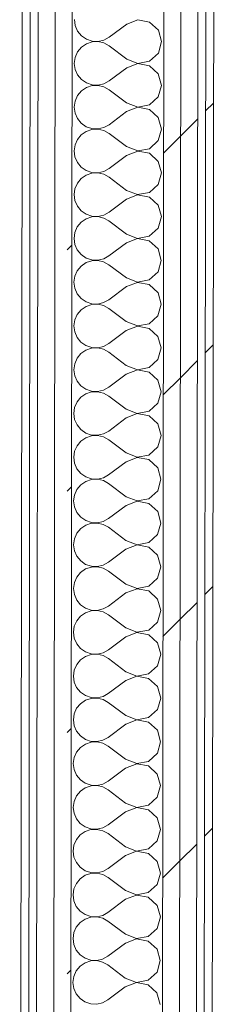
# Model space of a CAD drawing. Header units: millimetres. Extents: x -30280 to 22128, y -17757 to 4746.
# Tile 74 of 171: x -13089 to -12939, y -14731 to -13981. Entities that reach past the tile are written whole.
import ezdxf

# ---------------------------------------------------------------- set-up
doc = ezdxf.new("R2010")
doc.units = ezdxf.units.MM
doc.header["$MEASUREMENT"] = 0
doc.linetypes.add('Wipeout_Contour', pattern=[1000, 0, -1000])
doc.layers.add('Nuevo_08_E_Envans secs', color=7, linetype='Continuous')
doc.layers.add('Nuevo_08_E_Envans secs_Pluma_Nº__1', color=7, linetype='Continuous', lineweight=5)
for name, color, linetype, lineweight, true_color in [('Nuevo_08_E_Envans secs_Pluma_Nº__102', 7, 'Continuous', 5, 0xcccccc), ('Nuevo_08_E_Envans secs_Pluma_Nº__171', 171, 'Continuous', 13, 0xaaaaff), ('Nuevo_08_E_Envans secs_Pluma_Nº__177', 7, 'Continuous', 15, 0xf7e046)]:
    doc.layers.add(name, color=color, linetype=linetype, lineweight=lineweight, true_color=true_color)
pattern_1 = [(45, (0, 0), (-183.8478, 183.8478), [195, -65]), (45, (7e-14, 183.85), (-183.8478, 183.8478), [195, -65])]

# ---------------------------------------------------------------- blocks, each defined once
blk = doc.blocks.new('*X228')
at = {"layer": 'Nuevo_08_E_Envans secs_Pluma_Nº__102', "color": 254, "linetype": 'Continuous', "lineweight": 5, "true_color": 0xcccccc}
for p, q in [((-13047.49, -13980.73), (-13046.86, -13985.29)), ((-13046.86, -13985.29), (-13045.01, -13989.5)), ((-13007.49, -13984.12), (-13020.84, -13994.1)), ((-12998.98, -13980.87), (-13007.49, -13984.12)), ((-12990.04, -13982.57), (-12998.98, -13980.87)), ((-12983.32, -13988.73), (-12990.04, -13982.57)), ((-13045.01, -13989.5), (-13042.08, -13993.04)), ((-13042.08, -13993.04), (-13038.29, -13995.65)), ((-13024.87, -13996.32), (-13020.84, -13994.1)), ((-12980.84, -13997.5), (-12983.32, -13988.73)), ((-13038.3, -13999.17), (-13042.09, -14001.77)), ((-13033.94, -13997.71), (-13038.3, -13999.17)), ((-13038.29, -13995.65), (-13033.94, -13997.13)), ((-13033.94, -13997.13), (-13029.35, -13997.36)), ((-13029.35, -13997.49), (-13033.94, -13997.71)), ((-13029.35, -13997.36), (-13024.87, -13996.32)), ((-13024.87, -13998.54), (-13029.35, -13997.49)), ((-13020.85, -14000.77), (-13024.87, -13998.54)), ((-13007.53, -14010.79), (-13020.85, -14000.77)), ((-12983.35, -14006.25), (-12980.84, -13997.5)), ((-13045.03, -14005.3), (-13046.89, -14009.51)), ((-13042.09, -14001.77), (-13045.03, -14005.3)), ((-12990.08, -14012.39), (-12983.35, -14006.25)), ((-13046.89, -14009.51), (-13047.54, -14014.06)), ((-13047.54, -14014.06), (-13046.91, -14018.62)), ((-12999.03, -14014.2), (-13007.54, -14017.46)), ((-13007.53, -14010.79), (-12999.03, -14014.07)), ((-12999.03, -14014.07), (-12990.08, -14012.39)), ((-12990.08, -14015.91), (-12999.03, -14014.2)), ((-12983.37, -14022.06), (-12990.08, -14015.91)), ((-13046.91, -14018.62), (-13045.06, -14022.83)), ((-13045.06, -14022.83), (-13042.13, -14026.37)), ((-13007.54, -14017.46), (-13020.89, -14027.44)), ((-12980.89, -14030.83), (-12983.37, -14022.06)), ((-13042.13, -14026.37), (-13038.34, -14028.98)), ((-13033.99, -14031.04), (-13038.35, -14032.5)), ((-13038.34, -14028.98), (-13033.99, -14030.46)), ((-13033.99, -14030.46), (-13029.4, -14030.69)), ((-13029.4, -14030.82), (-13033.99, -14031.04)), ((-13029.4, -14030.69), (-13024.92, -14029.66)), ((-13024.92, -14031.87), (-13029.4, -14030.82)), ((-13024.92, -14029.66), (-13020.89, -14027.44)), ((-12983.4, -14039.59), (-12980.89, -14030.83)), ((-13045.08, -14038.64), (-13046.94, -14042.84)), ((-13042.14, -14035.1), (-13045.08, -14038.64)), ((-13038.35, -14032.5), (-13042.14, -14035.1)), ((-13020.9, -14034.1), (-13024.92, -14031.87)), ((-13007.58, -14044.12), (-13020.9, -14034.1)), ((-13046.94, -14042.84), (-13047.58, -14047.4)), ((-13007.58, -14044.12), (-12999.08, -14047.4)), ((-12999.08, -14047.4), (-12990.13, -14045.72)), ((-12990.13, -14045.72), (-12983.4, -14039.59)), ((-13047.58, -14047.4), (-13046.96, -14051.95)), ((-13046.96, -14051.95), (-13045.11, -14056.16)), ((-13007.59, -14050.79), (-13020.94, -14060.77)), ((-12999.08, -14047.54), (-13007.59, -14050.79)), ((-12990.13, -14049.24), (-12999.08, -14047.54)), ((-12983.42, -14055.4), (-12990.13, -14049.24)), ((-13045.11, -14056.16), (-13042.18, -14059.71)), ((-13042.18, -14059.71), (-13038.39, -14062.32)), ((-13024.97, -14062.99), (-13020.94, -14060.77)), ((-12980.94, -14064.16), (-12983.42, -14055.4)), ((-13042.19, -14068.43), (-13045.13, -14071.97)), ((-13038.4, -14065.84), (-13042.19, -14068.43)), ((-13034.04, -14064.37), (-13038.4, -14065.84)), ((-13038.39, -14062.32), (-13034.04, -14063.79)), ((-13034.04, -14063.79), (-13029.45, -14064.02)), ((-13029.45, -14064.16), (-13034.04, -14064.37)), ((-13029.45, -14064.02), (-13024.97, -14062.99)), ((-13024.97, -14065.2), (-13029.45, -14064.16)), ((-13020.95, -14067.44), (-13024.97, -14065.2)), ((-13007.63, -14077.46), (-13020.95, -14067.44)), ((-12983.44, -14072.92), (-12980.94, -14064.16)), ((-13046.99, -14076.18), (-13047.63, -14080.73)), ((-13045.13, -14071.97), (-13046.99, -14076.18)), ((-12990.18, -14079.06), (-12983.44, -14072.92)), ((-13047.63, -14080.73), (-13047.01, -14085.29)), ((-13007.64, -14084.12), (-13020.99, -14094.1)), ((-12999.13, -14080.87), (-13007.64, -14084.12)), ((-13007.63, -14077.46), (-12999.13, -14080.73)), ((-12999.13, -14080.73), (-12990.18, -14079.06)), ((-12990.18, -14082.57), (-12999.13, -14080.87)), ((-12983.47, -14088.73), (-12990.18, -14082.57)), ((-13047.01, -14085.29), (-13045.16, -14089.5)), ((-13045.16, -14089.5), (-13042.23, -14093.04)), ((-12980.99, -14097.49), (-12983.47, -14088.73)), ((-13042.23, -14093.04), (-13038.44, -14095.65)), ((-13034.09, -14097.71), (-13038.45, -14099.17)), ((-13038.44, -14095.65), (-13034.09, -14097.13)), ((-13034.09, -14097.13), (-13029.49, -14097.36)), ((-13029.5, -14097.49), (-13034.09, -14097.71)), ((-13025.02, -14098.54), (-13029.5, -14097.49)), ((-13029.49, -14097.36), (-13025.01, -14096.32)), ((-13021, -14100.77), (-13025.02, -14098.54)), ((-13025.01, -14096.32), (-13020.99, -14094.1)), ((-12983.49, -14106.25), (-12980.99, -14097.49)), ((-13045.18, -14105.3), (-13047.04, -14109.51)), ((-13042.24, -14101.77), (-13045.18, -14105.3)), ((-13038.45, -14099.17), (-13042.24, -14101.77)), ((-13007.68, -14110.79), (-13021, -14100.77)), ((-12990.23, -14112.39), (-12983.49, -14106.25)), ((-13047.04, -14109.51), (-13047.68, -14114.06)), ((-13047.68, -14114.06), (-13047.06, -14118.62)), ((-13007.68, -14110.79), (-12999.18, -14114.07)), ((-12999.18, -14114.07), (-12990.23, -14112.39)), ((-13047.06, -14118.62), (-13045.21, -14122.83)), ((-13007.69, -14117.46), (-13021.04, -14127.44)), ((-12999.18, -14114.2), (-13007.69, -14117.46)), ((-12990.23, -14115.91), (-12999.18, -14114.2)), ((-12983.52, -14122.06), (-12990.23, -14115.91)), ((-13045.21, -14122.83), (-13042.28, -14126.37)), ((-13042.28, -14126.37), (-13038.49, -14128.98)), ((-13038.49, -14128.98), (-13034.14, -14130.46)), ((-13025.06, -14129.66), (-13021.04, -14127.44)), ((-12981.04, -14130.83), (-12983.52, -14122.06)), ((-13042.29, -14135.1), (-13045.23, -14138.64)), ((-13038.5, -14132.5), (-13042.29, -14135.1)), ((-13034.14, -14131.04), (-13038.5, -14132.5)), ((-13034.14, -14130.46), (-13029.54, -14130.69)), ((-13029.54, -14130.82), (-13034.14, -14131.04)), ((-13029.54, -14130.69), (-13025.06, -14129.66)), ((-13025.07, -14131.87), (-13029.54, -14130.82)), ((-13021.05, -14134.1), (-13025.07, -14131.87)), ((-13007.73, -14144.12), (-13021.05, -14134.1)), ((-12983.54, -14139.59), (-12981.04, -14130.83)), ((-13047.09, -14142.84), (-13047.73, -14147.4)), ((-13045.23, -14138.64), (-13047.09, -14142.84)), ((-13007.73, -14144.12), (-12999.23, -14147.4)), ((-12990.28, -14145.72), (-12983.54, -14139.59)), ((-13047.73, -14147.4), (-13047.1, -14151.95)), ((-13007.74, -14150.79), (-13021.09, -14160.77)), ((-12999.23, -14147.54), (-13007.74, -14150.79)), ((-12999.23, -14147.4), (-12990.28, -14145.72)), ((-12990.28, -14149.24), (-12999.23, -14147.54)), ((-12983.57, -14155.4), (-12990.28, -14149.24)), ((-13047.1, -14151.95), (-13045.26, -14156.16)), ((-13045.26, -14156.16), (-13042.33, -14159.71)), ((-12981.09, -14164.16), (-12983.57, -14155.4)), ((-13038.55, -14165.84), (-13042.34, -14168.43)), ((-13042.33, -14159.71), (-13038.54, -14162.32)), ((-13034.19, -14164.37), (-13038.55, -14165.84)), ((-13038.54, -14162.32), (-13034.19, -14163.79)), ((-13034.19, -14163.79), (-13029.59, -14164.02)), ((-13029.59, -14164.16), (-13034.19, -14164.37)), ((-13029.59, -14164.02), (-13025.11, -14162.99)), ((-13025.12, -14165.2), (-13029.59, -14164.16)), ((-13021.1, -14167.44), (-13025.12, -14165.2)), ((-13025.11, -14162.99), (-13021.09, -14160.77)), ((-12983.59, -14172.92), (-12981.09, -14164.16)), ((-13045.28, -14171.97), (-13047.14, -14176.18)), ((-13042.34, -14168.43), (-13045.28, -14171.97)), ((-13007.78, -14177.46), (-13021.1, -14167.44)), ((-12990.33, -14179.06), (-12983.59, -14172.92)), ((-13047.14, -14176.18), (-13047.78, -14180.73)), ((-13047.78, -14180.73), (-13047.15, -14185.29)), ((-12999.28, -14180.87), (-13007.79, -14184.12)), ((-13007.78, -14177.46), (-12999.28, -14180.73)), ((-12999.28, -14180.73), (-12990.33, -14179.06)), ((-12990.33, -14182.57), (-12999.28, -14180.87)), ((-13047.15, -14185.29), (-13045.31, -14189.5)), ((-13007.79, -14184.12), (-13021.13, -14194.1)), ((-12983.62, -14188.73), (-12990.33, -14182.57)), ((-12981.14, -14197.49), (-12983.62, -14188.73)), ((-13045.31, -14189.5), (-13042.38, -14193.04)), ((-13042.38, -14193.04), (-13038.59, -14195.65)), ((-13038.59, -14195.65), (-13034.24, -14197.13)), ((-13029.64, -14197.36), (-13025.16, -14196.32)), ((-13025.16, -14196.32), (-13021.13, -14194.1)), ((-13042.39, -14201.77), (-13045.33, -14205.3)), ((-13038.6, -14199.17), (-13042.39, -14201.77)), ((-13034.24, -14197.71), (-13038.6, -14199.17)), ((-13034.24, -14197.13), (-13029.64, -14197.36)), ((-13029.64, -14197.49), (-13034.24, -14197.71)), ((-13025.17, -14198.54), (-13029.64, -14197.49)), ((-13021.14, -14200.77), (-13025.17, -14198.54)), ((-13007.83, -14210.79), (-13021.14, -14200.77)), ((-12983.64, -14206.25), (-12981.14, -14197.49)), ((-13047.19, -14209.51), (-13047.83, -14214.06)), ((-13045.33, -14205.3), (-13047.19, -14209.51)), ((-13007.83, -14210.79), (-12999.33, -14214.07)), ((-12990.37, -14212.39), (-12983.64, -14206.25)), ((-13047.83, -14214.06), (-13047.2, -14218.62)), ((-13047.2, -14218.62), (-13045.35, -14222.83)), ((-13007.84, -14217.46), (-13021.18, -14227.44)), ((-12999.33, -14214.2), (-13007.84, -14217.46)), ((-12999.33, -14214.07), (-12990.37, -14212.39)), ((-12990.38, -14215.91), (-12999.33, -14214.2)), ((-12983.67, -14222.06), (-12990.38, -14215.91)), ((-13045.35, -14222.83), (-13042.43, -14226.37)), ((-13042.43, -14226.37), (-13038.64, -14228.98)), ((-12981.19, -14230.83), (-12983.67, -14222.06)), ((-13038.65, -14232.5), (-13042.44, -14235.1)), ((-13034.29, -14231.04), (-13038.65, -14232.5)), ((-13038.64, -14228.98), (-13034.28, -14230.46)), ((-13029.69, -14230.82), (-13034.29, -14231.04)), ((-13034.28, -14230.46), (-13029.69, -14230.69)), ((-13029.69, -14230.69), (-13025.21, -14229.65)), ((-13025.21, -14231.87), (-13029.69, -14230.82)), ((-13025.21, -14229.65), (-13021.18, -14227.44)), ((-13021.19, -14234.1), (-13025.21, -14231.87)), ((-13007.88, -14244.12), (-13021.19, -14234.1)), ((-12983.69, -14239.59), (-12981.19, -14230.83)), ((-13045.38, -14238.64), (-13047.24, -14242.84)), ((-13042.44, -14235.1), (-13045.38, -14238.64)), ((-12990.42, -14245.72), (-12983.69, -14239.59)), ((-13047.24, -14242.84), (-13047.88, -14247.4)), ((-13047.88, -14247.4), (-13047.25, -14251.95)), ((-12999.38, -14247.54), (-13007.89, -14250.79)), ((-13007.88, -14244.12), (-12999.38, -14247.4)), ((-12999.38, -14247.4), (-12990.42, -14245.72)), ((-12990.43, -14249.24), (-12999.38, -14247.54)), ((-13047.25, -14251.95), (-13045.4, -14256.16)), ((-13045.4, -14256.16), (-13042.48, -14259.71)), ((-13007.89, -14250.79), (-13021.23, -14260.77)), ((-12983.71, -14255.4), (-12990.43, -14249.24)), ((-12981.24, -14264.16), (-12983.71, -14255.4)), ((-13042.48, -14259.71), (-13038.69, -14262.32)), ((-13038.69, -14262.32), (-13034.33, -14263.79)), ((-13034.33, -14263.79), (-13029.74, -14264.02)), ((-13029.74, -14264.02), (-13025.26, -14262.99)), ((-13025.26, -14262.99), (-13021.23, -14260.77)), ((-13042.49, -14268.43), (-13045.43, -14271.97)), ((-13038.69, -14265.84), (-13042.49, -14268.43)), ((-13034.33, -14264.37), (-13038.69, -14265.84)), ((-13029.74, -14264.16), (-13034.33, -14264.37)), ((-13025.26, -14265.2), (-13029.74, -14264.16)), ((-13021.24, -14267.44), (-13025.26, -14265.2)), ((-13007.92, -14277.46), (-13021.24, -14267.44)), ((-12983.74, -14272.92), (-12981.24, -14264.16)), ((-13047.29, -14276.18), (-13047.93, -14280.73)), ((-13045.43, -14271.97), (-13047.29, -14276.18)), ((-13007.92, -14277.46), (-12999.43, -14280.73)), ((-12999.43, -14280.73), (-12990.47, -14279.05)), ((-12990.47, -14279.05), (-12983.74, -14272.92)), ((-13047.93, -14280.73), (-13047.3, -14285.28)), ((-13047.3, -14285.28), (-13045.45, -14289.5)), ((-13007.93, -14284.12), (-13021.28, -14294.1)), ((-12999.43, -14280.87), (-13007.93, -14284.12)), ((-12990.48, -14282.57), (-12999.43, -14280.87)), ((-12983.76, -14288.73), (-12990.48, -14282.57)), ((-13045.45, -14289.5), (-13042.52, -14293.04)), ((-13042.52, -14293.04), (-13038.74, -14295.65)), ((-13025.31, -14296.32), (-13021.28, -14294.1)), ((-12981.29, -14297.49), (-12983.76, -14288.73)), ((-13038.74, -14299.17), (-13042.54, -14301.77)), ((-13038.74, -14295.65), (-13034.38, -14297.13)), ((-13034.38, -14297.71), (-13038.74, -14299.17)), ((-13034.38, -14297.13), (-13029.79, -14297.36)), ((-13029.79, -14297.49), (-13034.38, -14297.71)), ((-13029.79, -14297.36), (-13025.31, -14296.32)), ((-13025.31, -14298.54), (-13029.79, -14297.49)), ((-13021.29, -14300.77), (-13025.31, -14298.54)), ((-13007.97, -14310.79), (-13021.29, -14300.77)), ((-12983.79, -14306.25), (-12981.29, -14297.49)), ((-13045.48, -14305.3), (-13047.34, -14309.51)), ((-13042.54, -14301.77), (-13045.48, -14305.3)), ((-12990.52, -14312.39), (-12983.79, -14306.25)), ((-13047.34, -14309.51), (-13047.98, -14314.06)), ((-13047.98, -14314.06), (-13047.35, -14318.62)), ((-12999.48, -14314.2), (-13007.98, -14317.46)), ((-13007.97, -14310.79), (-12999.48, -14314.07)), ((-12999.48, -14314.07), (-12990.52, -14312.39)), ((-12990.53, -14315.91), (-12999.48, -14314.2)), ((-12983.81, -14322.06), (-12990.53, -14315.91)), ((-13047.35, -14318.62), (-13045.5, -14322.83)), ((-13045.5, -14322.83), (-13042.57, -14326.37)), ((-13007.98, -14317.46), (-13021.33, -14327.44)), ((-12981.34, -14330.83), (-12983.81, -14322.06)), ((-13042.57, -14326.37), (-13038.79, -14328.98)), ((-13038.79, -14328.98), (-13034.43, -14330.46)), ((-13034.43, -14331.04), (-13038.79, -14332.5)), ((-13034.43, -14330.46), (-13029.84, -14330.69)), ((-13029.84, -14330.82), (-13034.43, -14331.04)), ((-13029.84, -14330.69), (-13025.36, -14329.65)), ((-13025.36, -14331.87), (-13029.84, -14330.82)), ((-13025.36, -14329.65), (-13021.33, -14327.44)), ((-12983.84, -14339.59), (-12981.34, -14330.83)), ((-13045.53, -14338.64), (-13047.39, -14342.84)), ((-13042.59, -14335.1), (-13045.53, -14338.64)), ((-13038.79, -14332.5), (-13042.59, -14335.1)), ((-13021.34, -14334.1), (-13025.36, -14331.87)), ((-13008.02, -14344.12), (-13021.34, -14334.1)), ((-13047.39, -14342.84), (-13048.03, -14347.4)), ((-13008.02, -14344.12), (-12999.52, -14347.4)), ((-12999.52, -14347.4), (-12990.57, -14345.72)), ((-12990.57, -14345.72), (-12983.84, -14339.59)), ((-13048.03, -14347.4), (-13047.4, -14351.95)), ((-13047.4, -14351.95), (-13045.55, -14356.16)), ((-13008.03, -14350.79), (-13021.38, -14360.77)), ((-12999.52, -14347.54), (-13008.03, -14350.79)), ((-12990.58, -14349.24), (-12999.52, -14347.54)), ((-12983.86, -14355.4), (-12990.58, -14349.24)), ((-13045.55, -14356.16), (-13042.62, -14359.71)), ((-13042.62, -14359.71), (-13038.84, -14362.32)), ((-13025.41, -14362.99), (-13021.38, -14360.77)), ((-12981.39, -14364.16), (-12983.86, -14355.4)), ((-13042.64, -14368.43), (-13045.58, -14371.97)), ((-13038.84, -14365.84), (-13042.64, -14368.43)), ((-13038.84, -14362.32), (-13034.48, -14363.79)), ((-13034.48, -14364.37), (-13038.84, -14365.84)), ((-13034.48, -14363.79), (-13029.89, -14364.02)), ((-13029.89, -14364.16), (-13034.48, -14364.37)), ((-13029.89, -14364.02), (-13025.41, -14362.99)), ((-13025.41, -14365.2), (-13029.89, -14364.16)), ((-13021.39, -14367.44), (-13025.41, -14365.2)), ((-13008.07, -14377.46), (-13021.39, -14367.44)), ((-12983.89, -14372.92), (-12981.39, -14364.16)), ((-13047.44, -14376.18), (-13048.08, -14380.73)), ((-13045.58, -14371.97), (-13047.44, -14376.18)), ((-12990.62, -14379.05), (-12983.89, -14372.92)), ((-13048.08, -14380.73), (-13047.45, -14385.28)), ((-13008.08, -14384.12), (-13021.43, -14394.1)), ((-12999.57, -14380.87), (-13008.08, -14384.12)), ((-13008.07, -14377.46), (-12999.57, -14380.73)), ((-12999.57, -14380.73), (-12990.62, -14379.05)), ((-12990.63, -14382.57), (-12999.57, -14380.87)), ((-12983.91, -14388.73), (-12990.63, -14382.57)), ((-13047.45, -14385.28), (-13045.6, -14389.5)), ((-13045.6, -14389.5), (-13042.67, -14393.04)), ((-12981.44, -14397.49), (-12983.91, -14388.73)), ((-13042.67, -14393.04), (-13038.89, -14395.65)), ((-13038.89, -14395.65), (-13034.53, -14397.13)), ((-13034.53, -14397.71), (-13038.89, -14399.17)), ((-13034.53, -14397.13), (-13029.94, -14397.36)), ((-13029.94, -14397.49), (-13034.53, -14397.71)), ((-13029.94, -14397.36), (-13025.46, -14396.32)), ((-13025.46, -14398.54), (-13029.94, -14397.49)), ((-13025.46, -14396.32), (-13021.43, -14394.1)), ((-13021.44, -14400.77), (-13025.46, -14398.54)), ((-12983.94, -14406.25), (-12981.44, -14397.49)), ((-13045.62, -14405.3), (-13047.49, -14409.51)), ((-13042.69, -14401.77), (-13045.62, -14405.3)), ((-13038.89, -14399.17), (-13042.69, -14401.77)), ((-13008.12, -14410.79), (-13021.44, -14400.77)), ((-12990.67, -14412.39), (-12983.94, -14406.25)), ((-13047.49, -14409.51), (-13048.13, -14414.06)), ((-13048.13, -14414.06), (-13047.5, -14418.62)), ((-13008.12, -14410.79), (-12999.62, -14414.07)), ((-12999.62, -14414.07), (-12990.67, -14412.39)), ((-13047.5, -14418.62), (-13045.65, -14422.83)), ((-13008.13, -14417.46), (-13021.48, -14427.44)), ((-12999.62, -14414.2), (-13008.13, -14417.46)), ((-12990.68, -14415.91), (-12999.62, -14414.2)), ((-12983.96, -14422.06), (-12990.68, -14415.91)), ((-13045.65, -14422.83), (-13042.72, -14426.37)), ((-13042.72, -14426.37), (-13038.94, -14428.98)), ((-13038.94, -14428.98), (-13034.58, -14430.46)), ((-13025.51, -14429.65), (-13021.48, -14427.44)), ((-12981.48, -14430.83), (-12983.96, -14422.06)), ((-13042.73, -14435.1), (-13045.67, -14438.64)), ((-13038.94, -14432.5), (-13042.73, -14435.1)), ((-13034.58, -14431.04), (-13038.94, -14432.5)), ((-13034.58, -14430.46), (-13029.99, -14430.69)), ((-13029.99, -14430.82), (-13034.58, -14431.04)), ((-13029.99, -14430.69), (-13025.51, -14429.65)), ((-13025.51, -14431.87), (-13029.99, -14430.82)), ((-13021.49, -14434.1), (-13025.51, -14431.87)), ((-13008.17, -14444.12), (-13021.49, -14434.1)), ((-12983.99, -14439.59), (-12981.48, -14430.83)), ((-13047.53, -14442.84), (-13048.18, -14447.4)), ((-13045.67, -14438.64), (-13047.53, -14442.84)), ((-12990.72, -14445.72), (-12983.99, -14439.59)), ((-13048.18, -14447.4), (-13047.55, -14451.95)), ((-13008.18, -14450.79), (-13021.53, -14460.77)), ((-12999.67, -14447.54), (-13008.18, -14450.79)), ((-13008.17, -14444.12), (-12999.67, -14447.4)), ((-12999.67, -14447.4), (-12990.72, -14445.72)), ((-12990.72, -14449.24), (-12999.67, -14447.54)), ((-12984.01, -14455.4), (-12990.72, -14449.24)), ((-13047.55, -14451.95), (-13045.7, -14456.16)), ((-13045.7, -14456.16), (-13042.77, -14459.71)), ((-12981.53, -14464.16), (-12984.01, -14455.4)), ((-13038.99, -14465.84), (-13042.78, -14468.43)), ((-13042.77, -14459.71), (-13038.98, -14462.32)), ((-13034.63, -14464.37), (-13038.99, -14465.84)), ((-13038.98, -14462.32), (-13034.63, -14463.79)), ((-13034.63, -14463.79), (-13030.04, -14464.02)), ((-13030.04, -14464.16), (-13034.63, -14464.37)), ((-13030.04, -14464.02), (-13025.56, -14462.99)), ((-13025.56, -14465.2), (-13030.04, -14464.16)), ((-13025.56, -14462.99), (-13021.53, -14460.77)), ((-13021.54, -14467.44), (-13025.56, -14465.2)), ((-12984.04, -14472.92), (-12981.53, -14464.16)), ((-13045.72, -14471.97), (-13047.58, -14476.18)), ((-13042.78, -14468.43), (-13045.72, -14471.97)), ((-13008.22, -14477.46), (-13021.54, -14467.44)), ((-12990.77, -14479.05), (-12984.04, -14472.92)), ((-13047.58, -14476.18), (-13048.23, -14480.73)), ((-13048.23, -14480.73), (-13047.6, -14485.28)), ((-12999.72, -14480.87), (-13008.23, -14484.12)), ((-13008.22, -14477.46), (-12999.72, -14480.73)), ((-12999.72, -14480.73), (-12990.77, -14479.05)), ((-12990.77, -14482.57), (-12999.72, -14480.87)), ((-13047.6, -14485.28), (-13045.75, -14489.5)), ((-13008.23, -14484.12), (-13021.58, -14494.1)), ((-12984.06, -14488.73), (-12990.77, -14482.57)), ((-12981.58, -14497.49), (-12984.06, -14488.73)), ((-13045.75, -14489.5), (-13042.82, -14493.04)), ((-13042.82, -14493.04), (-13039.03, -14495.65)), ((-13039.03, -14495.65), (-13034.68, -14497.13)), ((-13030.09, -14497.36), (-13025.61, -14496.32)), ((-13025.61, -14496.32), (-13021.58, -14494.1)), ((-13042.83, -14501.77), (-13045.77, -14505.3)), ((-13039.04, -14499.17), (-13042.83, -14501.77)), ((-13034.68, -14497.71), (-13039.04, -14499.17)), ((-13034.68, -14497.13), (-13030.09, -14497.36)), ((-13030.09, -14497.49), (-13034.68, -14497.71)), ((-13025.61, -14498.54), (-13030.09, -14497.49)), ((-13021.59, -14500.77), (-13025.61, -14498.54)), ((-13008.27, -14510.79), (-13021.59, -14500.77)), ((-12984.09, -14506.25), (-12981.58, -14497.49)), ((-13047.63, -14509.51), (-13048.27, -14514.06)), ((-13045.77, -14505.3), (-13047.63, -14509.51)), ((-13008.27, -14510.79), (-12999.77, -14514.07)), ((-12990.82, -14512.39), (-12984.09, -14506.25)), ((-13048.27, -14514.06), (-13047.65, -14518.62)), ((-13047.65, -14518.62), (-13045.8, -14522.83)), ((-13008.28, -14517.46), (-13021.63, -14527.44)), ((-12999.77, -14514.2), (-13008.28, -14517.46)), ((-12999.77, -14514.07), (-12990.82, -14512.39)), ((-12990.82, -14515.91), (-12999.77, -14514.2)), ((-12984.11, -14522.06), (-12990.82, -14515.91)), ((-13045.8, -14522.83), (-13042.87, -14526.37)), ((-13042.87, -14526.37), (-13039.08, -14528.98)), ((-12981.63, -14530.83), (-12984.11, -14522.06)), ((-13039.09, -14532.5), (-13042.88, -14535.1)), ((-13034.73, -14531.04), (-13039.09, -14532.5)), ((-13039.08, -14528.98), (-13034.73, -14530.46)), ((-13034.73, -14530.46), (-13030.14, -14530.69)), ((-13030.14, -14530.82), (-13034.73, -14531.04)), ((-13030.14, -14530.69), (-13025.65, -14529.65)), ((-13025.66, -14531.87), (-13030.14, -14530.82)), ((-13021.64, -14534.1), (-13025.66, -14531.87)), ((-13025.65, -14529.65), (-13021.63, -14527.44)), ((-13008.32, -14544.12), (-13021.64, -14534.1)), ((-12984.13, -14539.59), (-12981.63, -14530.83)), ((-13045.82, -14538.64), (-13047.68, -14542.84)), ((-13042.88, -14535.1), (-13045.82, -14538.64)), ((-12990.87, -14545.72), (-12984.13, -14539.59)), ((-13047.68, -14542.84), (-13048.32, -14547.4)), ((-13048.32, -14547.4), (-13047.7, -14551.95)), ((-12999.82, -14547.53), (-13008.33, -14550.79)), ((-13008.32, -14544.12), (-12999.82, -14547.4)), ((-12999.82, -14547.4), (-12990.87, -14545.72)), ((-12990.87, -14549.24), (-12999.82, -14547.53)), ((-13047.7, -14551.95), (-13045.85, -14556.16)), ((-13045.85, -14556.16), (-13042.92, -14559.71)), ((-13008.33, -14550.79), (-13021.68, -14560.77)), ((-12984.16, -14555.4), (-12990.87, -14549.24)), ((-12981.68, -14564.16), (-12984.16, -14555.4)), ((-13042.92, -14559.71), (-13039.13, -14562.32)), ((-13039.13, -14562.32), (-13034.78, -14563.79)), ((-13034.78, -14563.79), (-13030.18, -14564.02)), ((-13030.18, -14564.02), (-13025.7, -14562.99)), ((-13025.7, -14562.99), (-13021.68, -14560.77)), ((-13042.93, -14568.43), (-13045.87, -14571.97)), ((-13039.14, -14565.84), (-13042.93, -14568.43)), ((-13034.78, -14564.37), (-13039.14, -14565.84)), ((-13030.18, -14564.16), (-13034.78, -14564.37)), ((-13025.71, -14565.2), (-13030.18, -14564.16)), ((-13021.69, -14567.44), (-13025.71, -14565.2)), ((-13008.37, -14577.46), (-13021.69, -14567.44)), ((-12984.18, -14572.92), (-12981.68, -14564.16)), ((-13047.73, -14576.18), (-13048.37, -14580.73)), ((-13045.87, -14571.97), (-13047.73, -14576.18)), ((-13008.37, -14577.46), (-12999.87, -14580.73)), ((-12999.87, -14580.73), (-12990.92, -14579.05)), ((-12990.92, -14579.05), (-12984.18, -14572.92)), ((-13048.37, -14580.73), (-13047.75, -14585.28)), ((-13047.75, -14585.28), (-13045.9, -14589.5)), ((-13008.38, -14584.12), (-13021.73, -14594.1)), ((-12999.87, -14580.87), (-13008.38, -14584.12)), ((-12990.92, -14582.57), (-12999.87, -14580.87)), ((-12984.21, -14588.73), (-12990.92, -14582.57)), ((-13045.9, -14589.5), (-13042.97, -14593.04)), ((-13042.97, -14593.04), (-13039.18, -14595.65)), ((-13025.75, -14596.32), (-13021.73, -14594.1)), ((-12981.73, -14597.49), (-12984.21, -14588.73)), ((-13039.19, -14599.17), (-13042.98, -14601.77)), ((-13034.83, -14597.71), (-13039.19, -14599.17)), ((-13039.18, -14595.65), (-13034.83, -14597.13)), ((-13034.83, -14597.13), (-13030.23, -14597.36)), ((-13030.23, -14597.49), (-13034.83, -14597.71)), ((-13030.23, -14597.36), (-13025.75, -14596.32)), ((-13025.76, -14598.54), (-13030.23, -14597.49)), ((-13021.74, -14600.77), (-13025.76, -14598.54)), ((-13008.42, -14610.79), (-13021.74, -14600.77)), ((-12984.23, -14606.25), (-12981.73, -14597.49)), ((-13045.92, -14605.3), (-13047.78, -14609.51)), ((-13042.98, -14601.77), (-13045.92, -14605.3)), ((-12990.97, -14612.39), (-12984.23, -14606.25)), ((-13047.78, -14609.51), (-13048.42, -14614.06)), ((-13048.42, -14614.06), (-13047.79, -14618.62)), ((-12999.92, -14614.2), (-13008.43, -14617.45)), ((-13008.42, -14610.79), (-12999.92, -14614.07)), ((-12999.92, -14614.07), (-12990.97, -14612.39)), ((-12990.97, -14615.91), (-12999.92, -14614.2)), ((-12984.26, -14622.06), (-12990.97, -14615.91)), ((-13047.79, -14618.62), (-13045.95, -14622.83)), ((-13045.95, -14622.83), (-13043.02, -14626.37)), ((-13008.43, -14617.45), (-13021.78, -14627.44)), ((-12981.78, -14630.83), (-12984.26, -14622.06)), ((-13043.02, -14626.37), (-13039.23, -14628.98)), ((-13034.88, -14631.04), (-13039.24, -14632.5)), ((-13039.23, -14628.98), (-13034.88, -14630.46)), ((-13034.88, -14630.46), (-13030.28, -14630.69)), ((-13030.28, -14630.82), (-13034.88, -14631.04)), ((-13030.28, -14630.69), (-13025.8, -14629.65)), ((-13025.81, -14631.87), (-13030.28, -14630.82)), ((-13025.8, -14629.65), (-13021.78, -14627.44)), ((-12984.28, -14639.59), (-12981.78, -14630.83)), ((-13045.97, -14638.64), (-13047.83, -14642.84)), ((-13043.03, -14635.1), (-13045.97, -14638.64)), ((-13039.24, -14632.5), (-13043.03, -14635.1)), ((-13021.79, -14634.1), (-13025.81, -14631.87)), ((-13008.47, -14644.12), (-13021.79, -14634.1)), ((-13047.83, -14642.84), (-13048.47, -14647.4)), ((-13008.47, -14644.12), (-12999.97, -14647.4)), ((-12999.97, -14647.4), (-12991.02, -14645.72)), ((-12991.02, -14645.72), (-12984.28, -14639.59)), ((-13048.47, -14647.4), (-13047.84, -14651.95)), ((-13047.84, -14651.95), (-13046, -14656.16)), ((-13008.48, -14650.79), (-13021.82, -14660.77)), ((-12999.97, -14647.53), (-13008.48, -14650.79)), ((-12991.02, -14649.24), (-12999.97, -14647.53)), ((-12984.31, -14655.4), (-12991.02, -14649.24)), ((-13046, -14656.16), (-13043.07, -14659.71)), ((-13043.07, -14659.71), (-13039.28, -14662.32)), ((-13025.85, -14662.99), (-13021.82, -14660.77)), ((-12981.83, -14664.16), (-12984.31, -14655.4)), ((-13043.08, -14668.43), (-13046.02, -14671.97)), ((-13039.29, -14665.84), (-13043.08, -14668.43)), ((-13034.93, -14664.37), (-13039.29, -14665.84)), ((-13039.28, -14662.32), (-13034.93, -14663.79)), ((-13034.93, -14663.79), (-13030.33, -14664.02)), ((-13030.33, -14664.16), (-13034.93, -14664.37)), ((-13030.33, -14664.02), (-13025.85, -14662.99)), ((-13025.86, -14665.2), (-13030.33, -14664.16)), ((-13021.83, -14667.44), (-13025.86, -14665.2)), ((-13008.52, -14677.45), (-13021.83, -14667.44)), ((-12984.33, -14672.92), (-12981.83, -14664.16)), ((-13047.88, -14676.18), (-13048.52, -14680.73)), ((-13046.02, -14671.97), (-13047.88, -14676.18)), ((-12991.06, -14679.05), (-12984.33, -14672.92)), ((-13048.52, -14680.73), (-13047.89, -14685.28)), ((-13000.02, -14680.87), (-13008.53, -14684.12)), ((-13008.52, -14677.45), (-13000.02, -14680.73)), ((-13000.02, -14680.73), (-12991.06, -14679.05)), ((-12991.07, -14682.57), (-13000.02, -14680.87)), ((-12984.35, -14688.73), (-12991.07, -14682.57)), ((-13047.89, -14685.28), (-13046.04, -14689.49)), ((-13046.04, -14689.49), (-13043.12, -14693.04)), ((-13008.53, -14684.12), (-13021.87, -14694.1)), ((-12981.88, -14697.49), (-12984.35, -14688.73)), ((-13043.12, -14693.04), (-13039.33, -14695.65)), ((-13039.33, -14695.65), (-13034.97, -14697.13)), ((-13034.98, -14697.71), (-13039.33, -14699.17)), ((-13030.38, -14697.49), (-13034.98, -14697.71)), ((-13034.97, -14697.13), (-13030.38, -14697.36)), ((-13030.38, -14697.36), (-13025.9, -14696.32)), ((-13025.9, -14698.54), (-13030.38, -14697.49)), ((-13025.9, -14696.32), (-13021.87, -14694.1)), ((-13021.88, -14700.77), (-13025.9, -14698.54)), ((-12984.38, -14706.25), (-12981.88, -14697.49)), ((-13046.07, -14705.3), (-13047.93, -14709.51)), ((-13043.13, -14701.77), (-13046.07, -14705.3)), ((-13039.33, -14699.17), (-13043.13, -14701.77)), ((-13008.57, -14710.79), (-13021.88, -14700.77)), ((-12991.11, -14712.39), (-12984.38, -14706.25)), ((-13047.93, -14709.51), (-13048.57, -14714.06)), ((-13048.57, -14714.06), (-13047.94, -14718.62)), ((-13008.57, -14710.79), (-13000.07, -14714.07)), ((-13000.07, -14714.07), (-12991.11, -14712.39)), ((-13047.94, -14718.62), (-13046.09, -14722.83)), ((-13008.57, -14717.45), (-13021.92, -14727.44)), ((-13000.07, -14714.2), (-13008.57, -14717.45)), ((-12991.12, -14715.91), (-13000.07, -14714.2)), ((-12984.4, -14722.06), (-12991.12, -14715.91)), ((-13046.09, -14722.83), (-13043.16, -14726.37)), ((-13043.16, -14726.37), (-13039.38, -14728.98)), ((-13039.38, -14728.98), (-13035.02, -14730.46)), ((-13025.95, -14729.65), (-13021.92, -14727.44)), ((-12981.93, -14730.83), (-12984.4, -14722.06)), ((-13035.02, -14730.46), (-13030.43, -14730.69)), ((-13030.43, -14730.69), (-13025.95, -14729.65))]:
    blk.add_line(p, q, dxfattribs=at)
blk = doc.blocks.new('Muro_77_1', base_point=(-13089.1, -15296.87))
at = {"color": 254, "linetype": 'Wipeout_Contour', "lineweight": 0, "ltscale": 76148.991983}
blk.add_wipeout([(-12945.05, -12559.56), (-12949.1, -15297.22), (-12943.1, -15297.24), (-12939.05, -12559.56)], dxfattribs=at).dxf.layer = 'Nuevo_08_E_Envans secs'
at = {"layer": 'Nuevo_08_E_Envans secs_Pluma_Nº__171', "linetype": 'Continuous', "lineweight": 13, "true_color": 0xaaaaff}
h = blk.add_hatch(dxfattribs=at)
h.set_pattern_fill('Panellat_HPL_0001', color=161, style=0, pattern_type=2)
h.set_pattern_definition(pattern_1)
h.paths.add_polyline_path([(-12945.05, -12559.56), (-12949.1, -15297.22), (-12943.1, -15297.24), (-12939.05, -12559.56)])
at = {"layer": 'Nuevo_08_E_Envans secs_Pluma_Nº__1', "color": 7, "linetype": 'Continuous', "lineweight": 5, "flags": 128}
blk.add_lwpolyline([(-12943.1, -15297.24), (-12939.05, -12559.56)], dxfattribs=at)
at = {"color": 254, "linetype": 'Wipeout_Contour', "lineweight": 0, "ltscale": 76200.427536}
blk.add_wipeout([(-12964.03, -12547.56), (-12968.13, -15320.12), (-12955.11, -15308.22), (-12951.03, -12547.56)], dxfattribs=at).dxf.layer = 'Nuevo_08_E_Envans secs'
at = {"layer": 'Nuevo_08_E_Envans secs_Pluma_Nº__177', "linetype": 'Continuous', "lineweight": 15, "true_color": 0xf7e046}
h = blk.add_hatch(dxfattribs=at)
h.set_pattern_fill('Panellat_HPL_0001', color=53, style=0, pattern_type=2)
h.set_pattern_definition(pattern_1)
h.paths.add_polyline_path([(-12964.03, -12547.56), (-12968.13, -15320.12), (-12955.11, -15308.22), (-12951.03, -12547.56)])
at = {"layer": 'Nuevo_08_E_Envans secs_Pluma_Nº__1', "color": 7, "linetype": 'Continuous', "lineweight": 5}
for p, q in [((-12955.11, -15308.22), (-12951.03, -12547.56)), ((-12949.1, -15297.22), (-12945.04, -12553.56))]:
    blk.add_line(p, q, dxfattribs=at)
at = {"color": 254, "linetype": 'Wipeout_Contour', "lineweight": 0, "ltscale": 96305.94969}
blk.add_wipeout([(-12977.02, -12534.56), (-12981.14, -15323.14), (-12971.47, -15323.16), (-12968.13, -15320.12), (-12964.02, -12534.56)], dxfattribs=at).dxf.layer = 'Nuevo_08_E_Envans secs'
at = {"layer": 'Nuevo_08_E_Envans secs_Pluma_Nº__177', "linetype": 'Continuous', "lineweight": 15, "true_color": 0xf7e046}
h = blk.add_hatch(dxfattribs=at)
h.set_pattern_fill('Panellat_HPL_0001', color=53, style=0, pattern_type=2)
h.set_pattern_definition(pattern_1)
h.paths.add_polyline_path([(-12977.02, -12534.56), (-12981.14, -15323.14), (-12971.47, -15323.16), (-12968.13, -15320.12), (-12964.02, -12534.56)])
at = {"layer": 'Nuevo_08_E_Envans secs_Pluma_Nº__1', "color": 7, "linetype": 'Continuous', "lineweight": 5}
for p, q in [((-12981.14, -15323.14), (-12977.02, -12534.56)), ((-12968.13, -15320.12), (-12964.02, -12534.56))]:
    blk.add_line(p, q, dxfattribs=at)
at = {"layer": 'Nuevo_08_E_Envans secs', "color": 7, "lineweight": 20}
blk.add_blockref('*X228', (0, 0), dxfattribs=at)
at = {"color": 254, "linetype": 'Wipeout_Contour', "lineweight": 0, "ltscale": 112426.617616}
blk.add_wipeout([(-13064.24, -15392.94), (-13051.24, -15392.97), (-13046.96, -12494.56), (-13048.37, -12494.56), (-13048.37, -12338.98), (-13059.73, -12338.98)], dxfattribs=at).dxf.layer = 'Nuevo_08_E_Envans secs'
at = {"layer": 'Nuevo_08_E_Envans secs_Pluma_Nº__177', "linetype": 'Continuous', "lineweight": 15, "true_color": 0xf7e046}
h = blk.add_hatch(dxfattribs=at)
h.set_pattern_fill('Panellat_HPL_0001', color=53, style=0, pattern_type=2)
h.set_pattern_definition(pattern_1)
h.paths.add_polyline_path([(-13064.24, -15392.94), (-13051.24, -15392.97), (-13046.96, -12494.56), (-13048.37, -12494.56), (-13048.37, -12338.98), (-13059.73, -12338.98)])
at = {"layer": 'Nuevo_08_E_Envans secs_Pluma_Nº__1', "color": 7, "linetype": 'Continuous', "lineweight": 5}
blk.add_line((-13051.14, -15322.97), (-13046.96, -12494.56), dxfattribs=at)
at = {"color": 254, "linetype": 'Wipeout_Contour', "lineweight": 0, "ltscale": 76350.322523}
blk.add_wipeout([(-13064.26, -15405.94), (-13059.73, -12338.98), (-13072.73, -12338.98), (-13077.26, -15405.9)], dxfattribs=at).dxf.layer = 'Nuevo_08_E_Envans secs'
at = {"layer": 'Nuevo_08_E_Envans secs_Pluma_Nº__177', "linetype": 'Continuous', "lineweight": 15, "true_color": 0xf7e046}
h = blk.add_hatch(dxfattribs=at)
h.set_pattern_fill('Panellat_HPL_0001', color=53, style=0, pattern_type=2)
h.set_pattern_definition(pattern_1)
h.paths.add_polyline_path([(-13064.26, -15405.94), (-13059.73, -12338.98), (-13072.73, -12338.98), (-13077.26, -15405.9)])
at = {"layer": 'Nuevo_08_E_Envans secs_Pluma_Nº__1', "color": 7, "linetype": 'Continuous', "lineweight": 5}
blk.add_line((-13064.26, -15405.94), (-13059.73, -12338.98), dxfattribs=at)
at = {"color": 254, "linetype": 'Wipeout_Contour', "lineweight": 0, "ltscale": 76421.888815}
blk.add_wipeout([(-13083.29, -15424.89), (-13078.73, -12338.98), (-13084.73, -12338.98), (-13089.29, -15424.87)], dxfattribs=at).dxf.layer = 'Nuevo_08_E_Envans secs'
at = {"layer": 'Nuevo_08_E_Envans secs_Pluma_Nº__171', "linetype": 'Continuous', "lineweight": 13, "true_color": 0xaaaaff}
h = blk.add_hatch(dxfattribs=at)
h.set_pattern_fill('Panellat_HPL_0001', color=161, style=0, pattern_type=2)
h.set_pattern_definition(pattern_1)
h.paths.add_polyline_path([(-13083.29, -15424.89), (-13078.73, -12338.98), (-13084.73, -12338.98), (-13089.29, -15424.87)])
at = {"layer": 'Nuevo_08_E_Envans secs_Pluma_Nº__1', "color": 7, "linetype": 'Continuous', "lineweight": 5}
for p, q in [((-13083.28, -15418.89), (-13078.73, -12338.98)), ((-13077.26, -15405.9), (-13072.73, -12338.98))]:
    blk.add_line(p, q, dxfattribs=at)
at = {"layer": 'Nuevo_08_E_Envans secs_Pluma_Nº__1', "color": 7, "linetype": 'Continuous', "lineweight": 5, "flags": 128}
blk.add_lwpolyline([(-13084.73, -12338.98), (-13089.29, -15424.87)], dxfattribs=at)

msp = doc.modelspace()

# ---------------------------------------------------------------- block references
at = {"layer": 'Nuevo_08_E_Envans secs', "color": 7, "lineweight": 20}
msp.add_blockref('Muro_77_1', (-13089.1, -15296.87), dxfattribs=at)

doc.saveas('drawing.dxf')
